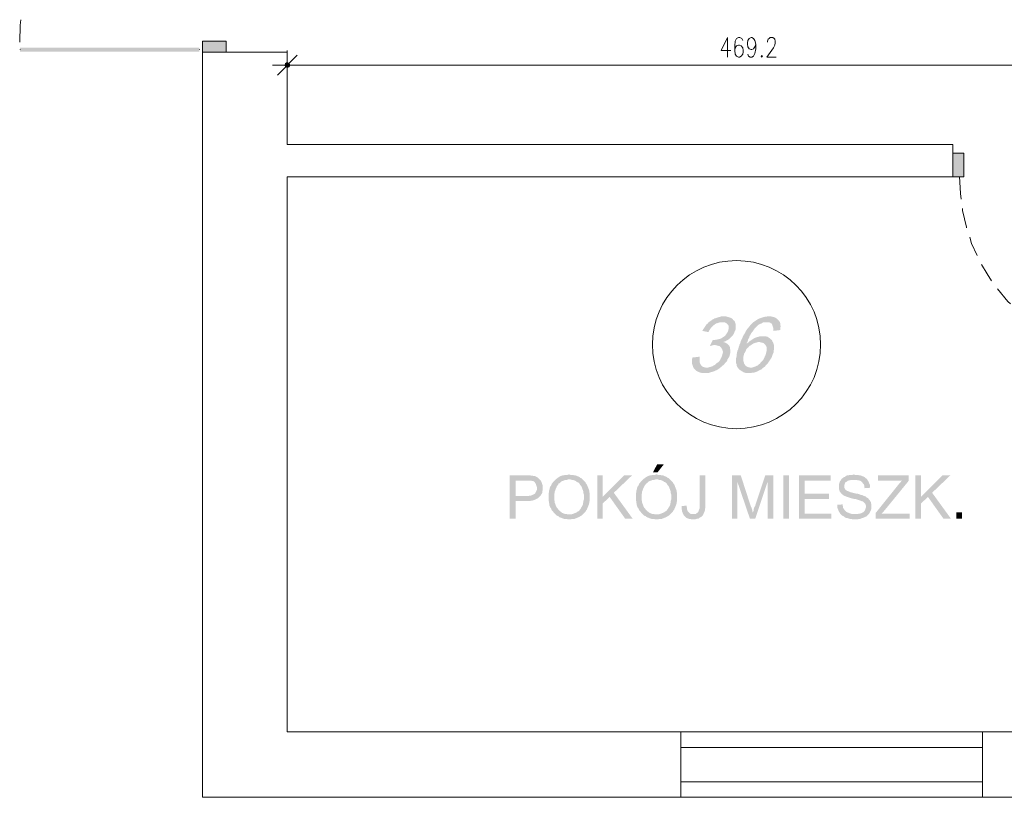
# Model space of a CAD drawing. Header units: millimetres. Extents: x -1096 to 3960, y -1899 to 666.
# Tile 48 of 75: x 2587 to 3087, y -1432 to -1037. Entities that reach past the tile are written whole.
import ezdxf

# ---------------------------------------------------------------- set-up
doc = ezdxf.new("R2010")
doc.units = ezdxf.units.MM
doc.layers.add('C00-00-00', color=7, linetype='Continuous')

msp = doc.modelspace()

# ---------------------------------------------------------------- hatches: boundary and pattern name
at = {"layer": 'C00-00-00'}
h = msp.add_hatch(color=256, dxfattribs=at)
h.dxf.hatch_style = 2
h.paths.add_polyline_path([(2677.965, -1052.893), (2677.965, -1050.779), (2586.729, -1052.893)])
h = msp.add_hatch(color=256, dxfattribs=at)
h.dxf.hatch_style = 2
h.paths.add_polyline_path([(2677.965, -1050.779), (2586.729, -1052.893), (2586.729, -1050.779)])
h = msp.add_hatch(color=256, dxfattribs=at)
h.dxf.hatch_style = 2
h.paths.add_polyline_path([(2586.729, -1050.779), (2586.729, -1052.893), (2677.965, -1050.779)])
h = msp.add_hatch(color=256, dxfattribs=at)
h.dxf.hatch_style = 2
h.paths.add_polyline_path([(2586.729, -1052.893), (2677.965, -1050.779), (2677.965, -1052.893)])
h = msp.add_hatch(color=256, dxfattribs=at)
h.dxf.hatch_style = 2
h.paths.add_polyline_path([(2679.443, -1053.107), (2691.511, -1053.107), (2691.511, -1047.603)])
h = msp.add_hatch(color=256, dxfattribs=at)
h.dxf.hatch_style = 2
h.paths.add_polyline_path([(2679.443, -1053.107), (2679.443, -1047.603), (2691.511, -1047.603)])
h = msp.add_hatch(color=256, dxfattribs=at)
h.dxf.hatch_style = 2
h.paths.add_polyline_path([(2723.897, -1059.668), (2721.568, -1059.668), (2721.782, -1058.821)])
h = msp.add_hatch(color=256, dxfattribs=at)
h.dxf.hatch_style = 2
h.paths.add_polyline_path([(2723.687, -1060.515), (2723.897, -1059.668), (2721.568, -1059.668)])
h = msp.add_hatch(color=256, dxfattribs=at)
h.dxf.hatch_style = 2
h.paths.add_polyline_path([(2723.687, -1060.515), (2721.782, -1060.515), (2721.568, -1059.668)])
h = msp.add_hatch(color=256, dxfattribs=at)
h.dxf.hatch_style = 2
h.paths.add_polyline_path([(2723.687, -1058.821), (2721.782, -1058.821), (2722.626, -1058.397)])
h = msp.add_hatch(color=256, dxfattribs=at)
h.dxf.hatch_style = 2
h.paths.add_polyline_path([(2723.897, -1059.668), (2723.687, -1058.821), (2721.782, -1058.821)])
h = msp.add_hatch(color=256, dxfattribs=at)
h.dxf.hatch_style = 2
h.paths.add_polyline_path([(2722.626, -1060.939), (2723.687, -1060.515), (2721.782, -1060.515)])
h = msp.add_hatch(color=256, dxfattribs=at)
h.dxf.hatch_style = 2
h.paths.add_polyline_path([(3066.817, -1116.611), (3066.817, -1104.542), (3061.313, -1104.542)])
h = msp.add_hatch(color=256, dxfattribs=at)
h.dxf.hatch_style = 2
h.paths.add_polyline_path([(3066.817, -1116.611), (3061.313, -1116.611), (3061.313, -1104.542)])
h = msp.add_hatch(color=256, dxfattribs=at)
h.dxf.hatch_style = 2
h.paths.add_polyline_path([(2944.679, -1187.523), (2943.622, -1187.523), (2942.984, -1187.733), (2942.137, -1187.946), (2941.504, -1188.156), (2940.87, -1188.37), (2940.023, -1188.58), (2939.385, -1189.004), (2938.542, -1189.427), (2938.328, -1189.637), (2937.694, -1190.061), (2937.061, -1190.485), (2936.633, -1191.122), (2936, -1191.542), (2935.576, -1192.179), (2935.152, -1192.813), (2934.732, -1193.45), (2934.309, -1194.084), (2933.881, -1194.931), (2937.061, -1195.565), (2937.061, -1195.355), (2937.481, -1194.508), (2937.904, -1193.874), (2938.328, -1193.237), (2938.962, -1192.603), (2939.385, -1192.179), (2940.023, -1191.756), (2940.233, -1191.542), (2940.87, -1191.122), (2941.713, -1190.908), (2942.351, -1190.698), (2942.984, -1190.485), (2943.832, -1190.485), (2950.393, -1190.275), (2949.969, -1189.637), (2949.546, -1189.427), (2949.126, -1188.79), (2948.488, -1188.37), (2947.855, -1188.156), (2947.217, -1187.946), (2946.374, -1187.733), (2945.736, -1187.523)])
h = msp.add_hatch(color=256, dxfattribs=at)
h.dxf.hatch_style = 2
h.paths.add_polyline_path([(2950.393, -1190.275), (2943.832, -1190.485), (2944.889, -1190.485), (2945.526, -1190.698), (2946.16, -1191.122), (2946.584, -1191.542), (2947.007, -1191.966), (2947.217, -1192.389), (2947.217, -1193.874), (2947.007, -1194.718), (2946.794, -1195.355), (2946.374, -1195.988), (2945.95, -1196.626), (2945.526, -1197.259), (2945.313, -1197.469), (2944.679, -1197.893), (2944.042, -1198.317), (2943.408, -1198.74), (2942.774, -1198.954), (2941.927, -1199.164), (2941.294, -1199.378), (2940.656, -1199.378), (2940.023, -1199.588), (2939.175, -1199.588), (2937.694, -1202.55), (2937.904, -1202.55), (2938.752, -1202.34), (2939.599, -1202.13), (2947.217, -1202.13), (2946.794, -1201.706), (2946.16, -1201.282), (2945.526, -1200.859), (2944.679, -1200.645), (2944.679, -1200.435), (2945.526, -1200.221), (2946.16, -1199.798), (2947.007, -1199.378), (2947.641, -1198.954), (2948.065, -1198.53), (2948.702, -1197.893), (2949.126, -1197.469), (2949.546, -1196.836), (2949.969, -1196.202), (2950.183, -1195.565), (2950.393, -1194.931), (2950.607, -1194.718), (2950.817, -1193.874), (2950.817, -1191.542), (2950.607, -1190.908)])
h = msp.add_hatch(color=256, dxfattribs=at)
h.dxf.hatch_style = 2
h.paths.add_polyline_path([(2960.133, -1190.275), (2959.496, -1190.698), (2958.862, -1191.332), (2958.439, -1191.756), (2958.015, -1192.389), (2957.591, -1192.813), (2957.168, -1193.45), (2956.744, -1193.874), (2956.32, -1194.508), (2955.897, -1195.141), (2955.687, -1195.779), (2955.263, -1196.412), (2954.839, -1197.046), (2954.416, -1197.893), (2954.206, -1198.53), (2953.782, -1199.378), (2953.358, -1200.221), (2953.145, -1201.069), (2952.721, -1201.916), (2952.511, -1202.763), (2952.297, -1203.187), (2952.087, -1204.244), (2951.664, -1205.092), (2951.454, -1206.149), (2951.24, -1206.996), (2951.24, -1207.843), (2951.03, -1208.691), (2951.03, -1211.443), (2951.24, -1211.866), (2951.24, -1212.5), (2951.454, -1212.924), (2951.664, -1213.347), (2951.878, -1213.557), (2952.297, -1214.195), (2952.721, -1214.618), (2953.358, -1215.042), (2953.992, -1215.466), (2954.629, -1215.885), (2955.263, -1216.099), (2955.897, -1216.309), (2958.862, -1216.309), (2959.496, -1216.099), (2960.343, -1216.099), (2960.977, -1215.885), (2961.614, -1215.675), (2962.248, -1215.252), (2963.095, -1214.828), (2963.729, -1214.618), (2964.366, -1213.981), (2965, -1213.557), (2958.015, -1213.557), (2957.168, -1213.347), (2956.534, -1213.134), (2955.897, -1212.714), (2955.473, -1212.076), (2955.049, -1211.443), (2955.049, -1211.229), (2954.839, -1210.595), (2954.629, -1209.962), (2954.629, -1208.477), (2954.839, -1207.63), (2955.049, -1206.786), (2955.049, -1206.572), (2955.473, -1205.939), (2955.897, -1205.092), (2956.11, -1204.458), (2956.534, -1203.821), (2957.168, -1203.397), (2957.591, -1202.763), (2958.225, -1202.34), (2958.649, -1202.13), (2959.286, -1201.706), (2956.32, -1201.282), (2956.534, -1200.859), (2956.958, -1200.011), (2957.168, -1199.164), (2957.591, -1198.53), (2957.801, -1197.683), (2958.225, -1197.046), (2958.649, -1196.202), (2959.072, -1195.565), (2959.496, -1195.141), (2959.92, -1194.508), (2960.343, -1193.874), (2960.767, -1193.45), (2961.191, -1193.027), (2961.824, -1192.389), (2962.462, -1191.756), (2963.305, -1191.332), (2963.942, -1191.122), (2964.576, -1190.698), (2965.213, -1190.485), (2966.481, -1190.485)])
h = msp.add_hatch(color=256, dxfattribs=at)
h.dxf.hatch_style = 2
h.paths.add_polyline_path([(2967.752, -1187.523), (2967.118, -1187.523), (2966.271, -1187.733), (2965.633, -1187.733), (2964.79, -1187.946), (2964.152, -1188.156), (2963.519, -1188.37), (2962.881, -1188.58), (2962.038, -1189.004), (2961.4, -1189.427), (2960.767, -1189.851), (2960.133, -1190.275), (2966.481, -1190.485), (2967.752, -1190.485), (2968.175, -1190.698), (2968.809, -1191.122), (2969.233, -1191.332), (2969.446, -1191.966), (2969.656, -1192.603), (2969.87, -1193.237), (2969.87, -1194.931), (2973.469, -1194.508), (2973.469, -1193.45), (2973.679, -1192.603), (2973.469, -1191.756), (2973.469, -1191.122), (2973.255, -1190.485), (2972.832, -1189.851), (2972.408, -1189.427), (2971.984, -1189.004), (2971.561, -1188.58), (2970.927, -1188.156), (2970.294, -1187.946), (2969.446, -1187.733), (2968.599, -1187.523)])
h = msp.add_hatch(color=256, dxfattribs=at)
h.dxf.hatch_style = 2
h.paths.add_polyline_path([(2947.217, -1202.13), (2940.233, -1202.13), (2940.446, -1202.13), (2941.294, -1202.34), (2942.137, -1202.55), (2942.774, -1202.763), (2943.198, -1203.187), (2943.622, -1203.821), (2943.832, -1204.034), (2944.042, -1204.668), (2944.255, -1205.301), (2944.255, -1205.939), (2944.042, -1206.786), (2943.832, -1207.63), (2943.622, -1208.267), (2943.198, -1208.901), (2942.984, -1209.538), (2942.565, -1210.172), (2941.927, -1210.805), (2941.294, -1211.229), (2940.656, -1211.866), (2940.446, -1212.076), (2939.599, -1212.5), (2938.962, -1212.924), (2938.328, -1213.134), (2937.481, -1213.347), (2936.847, -1213.557), (2936, -1213.557), (2942.984, -1213.557), (2943.622, -1213.134), (2944.255, -1212.5), (2944.889, -1212.076), (2945.313, -1211.443), (2945.95, -1210.805), (2946.374, -1210.382), (2946.584, -1209.538), (2947.007, -1208.901), (2947.431, -1208.267), (2947.641, -1207.63), (2947.855, -1206.786), (2948.065, -1206.149), (2948.065, -1204.668), (2947.855, -1203.821), (2947.855, -1203.187), (2947.641, -1202.763)])
h = msp.add_hatch(color=256, dxfattribs=at)
h.dxf.hatch_style = 2
h.paths.add_polyline_path([(2957.801, -1200.221), (2957.168, -1200.859), (2956.534, -1201.282), (2956.32, -1201.282), (2959.286, -1201.706), (2959.92, -1201.282), (2960.553, -1201.069), (2961.4, -1200.859), (2962.038, -1200.645), (2962.881, -1200.645)])
h = msp.add_hatch(color=256, dxfattribs=at)
h.dxf.hatch_style = 2
h.paths.add_polyline_path([(2964.576, -1197.683), (2963.095, -1197.683), (2962.462, -1197.893), (2961.614, -1198.107), (2960.977, -1198.317), (2960.343, -1198.53), (2959.71, -1198.954), (2959.072, -1199.378), (2958.439, -1199.798), (2957.801, -1200.221), (2962.881, -1200.645), (2963.095, -1200.645), (2963.942, -1200.859), (2964.79, -1201.069), (2965.213, -1201.282), (2965.847, -1201.916), (2966.057, -1202.34), (2966.271, -1202.55), (2966.481, -1203.187), (2966.481, -1205.301), (2966.271, -1206.149), (2966.057, -1206.996), (2966.057, -1207.21), (2965.633, -1207.843), (2965.423, -1208.477), (2965, -1209.324), (2964.576, -1209.962), (2964.152, -1210.382), (2963.519, -1211.019), (2963.095, -1211.653), (2962.671, -1211.866), (2962.038, -1212.5), (2961.4, -1212.714), (2960.553, -1213.134), (2959.92, -1213.347), (2959.286, -1213.557), (2958.439, -1213.557), (2965, -1213.557), (2965.633, -1213.134), (2966.057, -1212.5), (2966.694, -1211.866), (2967.118, -1211.443), (2967.542, -1210.805), (2967.965, -1210.172), (2968.385, -1209.538), (2968.809, -1208.901), (2969.233, -1208.053), (2969.446, -1207.42), (2969.656, -1206.786), (2970.08, -1205.939), (2970.08, -1205.092), (2970.294, -1204.244), (2970.294, -1202.13), (2970.08, -1201.492), (2969.87, -1200.859), (2969.446, -1200.221), (2969.233, -1199.588), (2968.599, -1199.164), (2968.175, -1198.74), (2967.542, -1198.317), (2966.904, -1197.893), (2966.057, -1197.683), (2965.423, -1197.683)])
h = msp.add_hatch(color=256, dxfattribs=at)
h.dxf.hatch_style = 2
h.paths.add_polyline_path([(2932.4, -1208.053), (2928.805, -1208.477), (2928.591, -1209.324), (2928.591, -1211.653), (2928.805, -1212.29), (2929.015, -1212.924), (2929.229, -1213.557), (2929.649, -1214.195), (2930.072, -1214.618), (2930.706, -1215.252), (2931.343, -1215.466), (2931.981, -1215.885), (2932.614, -1216.099), (2933.458, -1216.309), (2937.061, -1216.309), (2937.694, -1216.099), (2938.328, -1215.885), (2939.175, -1215.675), (2939.813, -1215.466), (2940.656, -1215.042), (2941.294, -1214.828), (2941.927, -1214.405), (2942.565, -1213.981), (2942.984, -1213.557), (2935.366, -1213.557), (2934.519, -1213.347), (2933.881, -1213.134), (2933.458, -1212.714), (2933.038, -1212.076), (2932.824, -1211.866), (2932.614, -1211.229), (2932.4, -1210.595), (2932.4, -1208.901)])
h = msp.add_hatch(color=256, dxfattribs=at)
h.dxf.hatch_style = 2
h.paths.add_polyline_path([(2914.198, -1262.878), (2910.809, -1262.878), (2908.694, -1266.901), (2911.023, -1266.901)])
h = msp.add_hatch(color=256, dxfattribs=at)
h.dxf.hatch_style = 2
h.paths.add_polyline_path([(2844.133, -1268.382), (2835.878, -1268.382), (2835.878, -1290.397), (2838.839, -1290.397), (2838.839, -1281.508), (2846.034, -1281.508), (2846.671, -1281.298), (2847.309, -1281.298), (2847.942, -1281.084), (2848.576, -1280.874), (2849, -1280.66), (2849.423, -1280.45), (2849.847, -1280.237), (2850.271, -1280.027), (2850.694, -1279.603), (2851.118, -1279.179), (2838.839, -1278.966), (2838.839, -1271.134), (2844.343, -1271.134), (2851.538, -1270.924), (2851.118, -1270.5), (2850.694, -1270.076), (2850.271, -1269.653), (2849.847, -1269.443), (2849.423, -1269.233), (2848.786, -1268.805), (2848.152, -1268.805), (2847.519, -1268.595), (2846.671, -1268.595), (2846.248, -1268.382), (2844.977, -1268.382)])
h = msp.add_hatch(color=256, dxfattribs=at)
h.dxf.hatch_style = 2
h.paths.add_polyline_path([(2851.538, -1270.924), (2844.343, -1271.134), (2846.885, -1271.134), (2847.309, -1271.347), (2847.729, -1271.347), (2848.152, -1271.557), (2848.576, -1271.985), (2849, -1272.618), (2849.21, -1273.042), (2849.423, -1273.675), (2849.637, -1274.309), (2849.637, -1275.794), (2849.423, -1276.214), (2849.21, -1276.637), (2849, -1277.061), (2848.786, -1277.488), (2848.366, -1277.908), (2847.942, -1278.122), (2847.519, -1278.332), (2847.095, -1278.546), (2846.458, -1278.756), (2845.824, -1278.756), (2845.191, -1278.966), (2838.839, -1278.966), (2851.118, -1279.179), (2851.538, -1278.756), (2851.752, -1278.332), (2852.175, -1277.698), (2852.385, -1277.275), (2852.385, -1276.637), (2852.599, -1276.004), (2852.599, -1273.675), (2852.385, -1273.042), (2852.175, -1272.405), (2851.962, -1271.771), (2851.752, -1271.347)])
h = msp.add_hatch(color=256, dxfattribs=at)
h.dxf.hatch_style = 2
h.paths.add_polyline_path([(2859.374, -1270.29), (2858.95, -1270.71), (2858.526, -1271.134), (2858.313, -1271.347), (2857.889, -1271.771), (2857.679, -1272.195), (2857.255, -1272.618), (2857.042, -1273.252), (2856.832, -1273.675), (2856.408, -1274.099), (2856.198, -1274.737), (2856.198, -1275.156), (2855.984, -1275.794), (2855.775, -1276.427), (2855.775, -1277.061), (2855.561, -1277.698), (2855.561, -1281.084), (2855.775, -1281.718), (2855.775, -1282.355), (2855.984, -1282.988), (2855.984, -1283.626), (2856.198, -1284.049), (2856.408, -1284.683), (2856.832, -1285.107), (2857.042, -1285.74), (2857.255, -1286.164), (2857.679, -1286.588), (2858.103, -1287.011), (2858.313, -1287.645), (2858.526, -1287.645), (2858.95, -1288.069), (2859.374, -1288.492), (2859.794, -1288.916), (2860.431, -1289.13), (2860.855, -1289.55), (2861.278, -1289.763), (2861.912, -1289.973), (2862.336, -1290.187), (2862.969, -1290.397), (2863.607, -1290.611), (2864.874, -1290.611), (2865.511, -1290.821), (2866.782, -1290.821), (2867.416, -1290.611), (2868.687, -1290.611), (2869.11, -1290.397), (2869.744, -1290.187), (2870.168, -1289.973), (2870.801, -1289.763), (2871.225, -1289.55), (2871.862, -1289.13), (2872.286, -1288.916), (2872.71, -1288.492), (2865.935, -1288.282), (2865.297, -1288.282), (2864.664, -1288.069), (2864.03, -1288.069), (2863.393, -1287.859), (2862.969, -1287.645), (2862.336, -1287.435), (2861.912, -1287.011), (2861.488, -1286.798), (2861.065, -1286.378), (2860.641, -1285.954), (2860.217, -1285.317), (2859.794, -1284.893), (2859.584, -1284.469), (2859.374, -1284.049), (2859.16, -1283.412), (2858.95, -1282.779), (2858.736, -1282.355), (2858.736, -1281.718), (2858.526, -1281.084), (2858.526, -1277.908), (2858.736, -1277.275), (2858.736, -1276.637), (2858.95, -1276.214), (2859.16, -1275.58), (2859.374, -1274.946), (2859.584, -1274.523), (2859.794, -1274.099), (2860.007, -1273.675), (2860.431, -1273.252), (2860.641, -1272.828), (2860.641, -1272.618), (2861.278, -1272.405), (2861.702, -1271.985), (2862.122, -1271.557), (2862.546, -1271.347), (2863.183, -1271.134), (2863.607, -1270.924), (2864.24, -1270.71), (2864.874, -1270.71), (2865.511, -1270.5), (2866.145, -1270.5)])
h = msp.add_hatch(color=256, dxfattribs=at)
h.dxf.hatch_style = 2
h.paths.add_polyline_path([(2866.145, -1267.958), (2865.935, -1267.958), (2865.297, -1268.172), (2864.03, -1268.172), (2863.393, -1268.382), (2862.759, -1268.382), (2862.336, -1268.595), (2861.702, -1268.805), (2861.278, -1269.019), (2860.641, -1269.443), (2860.217, -1269.653), (2859.794, -1270.076), (2859.374, -1270.29), (2866.145, -1270.5), (2866.782, -1270.5), (2867.416, -1270.71), (2868.049, -1270.71), (2868.473, -1270.924), (2869.11, -1271.134), (2869.534, -1271.347), (2869.958, -1271.771), (2870.591, -1271.985), (2871.015, -1272.405), (2871.439, -1272.828), (2871.649, -1273.252), (2872.072, -1273.675), (2872.286, -1274.099), (2872.496, -1274.523), (2872.71, -1275.156), (2872.92, -1275.58), (2873.13, -1276.214), (2873.343, -1276.851), (2873.343, -1277.488), (2873.553, -1278.122), (2873.553, -1280.66), (2873.343, -1281.298), (2873.343, -1281.931), (2873.13, -1282.565), (2873.13, -1282.988), (2872.92, -1283.626), (2872.71, -1284.049), (2872.286, -1284.683), (2872.072, -1285.107), (2871.862, -1285.53), (2871.439, -1285.954), (2871.439, -1286.164), (2871.015, -1286.588), (2870.378, -1286.798), (2869.958, -1287.221), (2869.534, -1287.435), (2868.897, -1287.645), (2868.473, -1287.859), (2867.839, -1288.069), (2867.206, -1288.282), (2865.935, -1288.282), (2872.71, -1288.492), (2873.13, -1288.069), (2873.553, -1287.645), (2873.977, -1287.221), (2874.4, -1286.798), (2874.614, -1286.378), (2875.038, -1285.954), (2875.248, -1285.317), (2875.462, -1284.893), (2875.671, -1284.259), (2875.881, -1283.836), (2876.095, -1283.202), (2876.305, -1282.565), (2876.305, -1281.931), (2876.519, -1281.508), (2876.519, -1279.389), (2876.519, -1277.488), (2876.305, -1276.851), (2876.305, -1276.214), (2876.095, -1275.58), (2875.881, -1275.156), (2875.671, -1274.523), (2875.462, -1274.099), (2875.248, -1273.462), (2875.038, -1273.042), (2874.614, -1272.618), (2874.4, -1271.985), (2873.977, -1271.557), (2873.553, -1271.134), (2873.13, -1270.71), (2872.71, -1270.29), (2872.286, -1269.866), (2871.649, -1269.653), (2871.225, -1269.233), (2870.801, -1269.019), (2870.168, -1268.805), (2869.744, -1268.595), (2869.11, -1268.382), (2868.473, -1268.382), (2867.839, -1268.172), (2866.782, -1268.172)])
h = msp.add_hatch(color=256, dxfattribs=at)
h.dxf.hatch_style = 2
h.paths.add_polyline_path([(2883.08, -1268.382), (2880.328, -1268.382), (2880.328, -1290.397), (2883.08, -1290.397), (2883.08, -1279.389)])
h = msp.add_hatch(color=256, dxfattribs=at)
h.dxf.hatch_style = 2
h.paths.add_polyline_path([(2898.11, -1268.382), (2894.087, -1268.382), (2883.08, -1279.389), (2883.08, -1282.779), (2886.679, -1279.389), (2888.797, -1277.275)])
h = msp.add_hatch(color=256, dxfattribs=at)
h.dxf.hatch_style = 2
h.paths.add_polyline_path([(2903.824, -1270.29), (2903.4, -1270.71), (2902.977, -1271.134), (2902.767, -1271.347), (2902.343, -1271.771), (2902.133, -1272.195), (2901.71, -1272.618), (2901.496, -1273.252), (2901.286, -1273.675), (2900.862, -1274.099), (2900.649, -1274.737), (2900.649, -1275.156), (2900.439, -1275.794), (2900.225, -1276.427), (2900.225, -1277.061), (2900.015, -1277.698), (2900.015, -1281.084), (2900.225, -1281.718), (2900.225, -1282.355), (2900.439, -1282.988), (2900.439, -1283.626), (2900.649, -1284.049), (2900.862, -1284.683), (2901.286, -1285.107), (2901.496, -1285.74), (2901.71, -1286.164), (2902.133, -1286.588), (2902.553, -1287.011), (2902.767, -1287.645), (2902.977, -1287.645), (2903.4, -1288.069), (2903.824, -1288.492), (2904.248, -1288.916), (2904.885, -1289.13), (2905.305, -1289.55), (2905.729, -1289.763), (2906.366, -1289.973), (2906.79, -1290.187), (2907.423, -1290.397), (2908.057, -1290.611), (2909.328, -1290.611), (2909.965, -1290.821), (2911.233, -1290.821), (2911.87, -1290.611), (2913.141, -1290.611), (2913.561, -1290.397), (2914.198, -1290.187), (2914.622, -1289.973), (2915.255, -1289.763), (2915.679, -1289.55), (2916.313, -1289.13), (2916.736, -1288.916), (2917.16, -1288.492), (2910.389, -1288.282), (2909.752, -1288.282), (2909.118, -1288.069), (2908.481, -1288.069), (2907.847, -1287.859), (2907.423, -1287.645), (2906.79, -1287.435), (2906.366, -1287.011), (2905.942, -1286.798), (2905.519, -1286.378), (2905.095, -1285.954), (2904.671, -1285.317), (2904.248, -1284.893), (2904.038, -1284.469), (2903.824, -1284.049), (2903.614, -1283.412), (2903.4, -1282.779), (2903.191, -1282.355), (2903.191, -1281.718), (2902.977, -1281.084), (2902.977, -1277.908), (2903.191, -1277.275), (2903.191, -1276.637), (2903.4, -1276.214), (2903.614, -1275.58), (2903.824, -1274.946), (2904.038, -1274.523), (2904.248, -1274.099), (2904.462, -1273.675), (2904.885, -1273.252), (2905.095, -1272.828), (2905.095, -1272.618), (2905.729, -1272.405), (2906.152, -1271.985), (2906.576, -1271.557), (2907, -1271.347), (2907.637, -1271.134), (2908.057, -1270.924), (2908.694, -1270.71), (2909.328, -1270.71), (2909.965, -1270.5), (2910.599, -1270.5)])
h = msp.add_hatch(color=256, dxfattribs=at)
h.dxf.hatch_style = 2
h.paths.add_polyline_path([(2910.599, -1267.958), (2910.389, -1267.958), (2909.752, -1268.172), (2908.481, -1268.172), (2907.847, -1268.382), (2907.213, -1268.382), (2906.79, -1268.595), (2906.152, -1268.805), (2905.729, -1269.019), (2905.095, -1269.443), (2904.671, -1269.653), (2904.248, -1270.076), (2903.824, -1270.29), (2910.599, -1270.5), (2911.233, -1270.5), (2911.87, -1270.71), (2912.504, -1270.71), (2912.927, -1270.924), (2913.561, -1271.134), (2913.984, -1271.347), (2914.408, -1271.771), (2915.045, -1271.985), (2915.469, -1272.405), (2915.893, -1272.828), (2916.103, -1273.252), (2916.526, -1273.675), (2916.736, -1274.099), (2916.95, -1274.523), (2917.16, -1275.156), (2917.374, -1275.58), (2917.584, -1276.214), (2917.797, -1276.851), (2917.797, -1277.488), (2918.007, -1278.122), (2918.007, -1280.66), (2917.797, -1281.298), (2917.797, -1281.931), (2917.584, -1282.565), (2917.584, -1282.988), (2917.374, -1283.626), (2917.16, -1284.049), (2916.736, -1284.683), (2916.526, -1285.107), (2916.313, -1285.53), (2915.893, -1285.954), (2915.893, -1286.164), (2915.469, -1286.588), (2914.832, -1286.798), (2914.408, -1287.221), (2913.984, -1287.435), (2913.351, -1287.645), (2912.927, -1287.859), (2912.294, -1288.069), (2911.656, -1288.282), (2910.389, -1288.282), (2917.16, -1288.492), (2917.584, -1288.069), (2918.007, -1287.645), (2918.431, -1287.221), (2918.855, -1286.798), (2919.065, -1286.378), (2919.488, -1285.954), (2919.702, -1285.317), (2919.912, -1284.893), (2920.126, -1284.259), (2920.336, -1283.836), (2920.549, -1283.202), (2920.759, -1282.565), (2920.759, -1281.931), (2920.973, -1281.508), (2920.973, -1279.389), (2920.973, -1277.488), (2920.759, -1276.851), (2920.759, -1276.214), (2920.549, -1275.58), (2920.336, -1275.156), (2920.126, -1274.523), (2919.912, -1274.099), (2919.702, -1273.462), (2919.488, -1273.042), (2919.065, -1272.618), (2918.855, -1271.985), (2918.431, -1271.557), (2918.007, -1271.134), (2917.584, -1270.71), (2917.16, -1270.29), (2916.736, -1269.866), (2916.103, -1269.653), (2915.679, -1269.233), (2915.255, -1269.019), (2914.622, -1268.805), (2914.198, -1268.595), (2913.561, -1268.382), (2912.927, -1268.382), (2912.294, -1268.172), (2911.233, -1268.172)])
h = msp.add_hatch(color=256, dxfattribs=at)
h.dxf.hatch_style = 2
h.paths.add_polyline_path([(2935.366, -1268.382), (2932.4, -1268.382), (2932.4, -1285.317), (2932.191, -1285.74), (2932.191, -1285.954), (2931.981, -1286.378), (2931.767, -1287.011), (2931.343, -1287.435), (2930.92, -1287.645), (2930.496, -1288.069), (2929.229, -1288.069), (2934.309, -1288.282), (2934.519, -1287.859), (2934.732, -1287.221), (2934.942, -1286.798), (2935.152, -1286.164), (2935.152, -1285.53), (2935.366, -1284.893), (2935.366, -1283.412)])
h = msp.add_hatch(color=256, dxfattribs=at)
h.dxf.hatch_style = 2
h.paths.add_polyline_path([(2953.358, -1268.382), (2948.912, -1268.382), (2948.912, -1290.397), (2951.664, -1290.397), (2951.664, -1271.771)])
h = msp.add_hatch(color=256, dxfattribs=at)
h.dxf.hatch_style = 2
h.paths.add_polyline_path([(2953.358, -1268.382), (2951.664, -1271.771), (2958.015, -1290.397), (2959.496, -1287.221), (2959.496, -1287.011), (2959.286, -1286.798), (2959.286, -1286.164), (2959.072, -1285.53), (2958.862, -1284.893), (2958.439, -1284.049)])
h = msp.add_hatch(color=256, dxfattribs=at)
h.dxf.hatch_style = 2
h.paths.add_polyline_path([(2969.87, -1268.382), (2965.847, -1268.382), (2960.767, -1283.626), (2960.767, -1283.836), (2960.343, -1284.469), (2960.133, -1285.107), (2959.92, -1285.74), (2959.92, -1286.378), (2959.71, -1286.798), (2959.496, -1287.221), (2958.015, -1290.397), (2960.767, -1290.397), (2966.904, -1271.985), (2967.118, -1271.985)])
h = msp.add_hatch(color=256, dxfattribs=at)
h.dxf.hatch_style = 2
h.paths.add_polyline_path([(2969.87, -1268.382), (2967.118, -1271.985), (2967.118, -1290.397), (2969.87, -1290.397)])
h = msp.add_hatch(color=256, dxfattribs=at)
h.dxf.hatch_style = 2
h.paths.add_polyline_path([(2977.912, -1290.397), (2977.912, -1268.382), (2974.949, -1268.382), (2974.949, -1290.397)])
h = msp.add_hatch(color=256, dxfattribs=at)
h.dxf.hatch_style = 2
h.paths.add_polyline_path([(2999.08, -1268.382), (2982.992, -1268.382), (2982.992, -1290.397), (2999.504, -1290.397), (2999.504, -1287.859), (2985.958, -1287.859), (2985.958, -1280.45), (2998.233, -1280.45), (2998.233, -1277.698), (2985.958, -1277.698), (2985.958, -1271.134), (2999.08, -1271.134)])
h = msp.add_hatch(color=256, dxfattribs=at)
h.dxf.hatch_style = 2
h.paths.add_polyline_path([(3010.935, -1267.958), (3010.301, -1268.172), (3008.817, -1268.172), (3008.397, -1268.382), (3007.759, -1268.382), (3007.122, -1268.595), (3006.702, -1268.805), (3006.278, -1269.233), (3005.645, -1269.443), (3005.221, -1269.866), (3005.007, -1269.866), (3004.584, -1270.29), (3004.374, -1270.924), (3003.95, -1271.347), (3003.736, -1271.771), (3003.526, -1272.405), (3003.313, -1273.042), (3003.313, -1275.37), (3003.526, -1276.004), (3003.736, -1276.637), (3004.16, -1277.061), (3004.374, -1277.488), (3004.797, -1277.908), (3005.007, -1278.122), (3005.431, -1278.332), (3005.855, -1278.756), (3006.488, -1278.966), (3006.912, -1279.179), (3007.549, -1279.389), (3008.183, -1279.603), (3008.817, -1279.813), (3009.454, -1280.027), (3010.301, -1280.237), (3011.149, -1280.45), (3011.782, -1280.45), (3012.416, -1280.66), (3013.053, -1280.874), (3013.687, -1281.084), (3014.32, -1281.298), (3014.744, -1281.508), (3015.168, -1281.718), (3015.591, -1281.718), (3015.805, -1281.931), (3016.229, -1282.355), (3016.652, -1282.779), (3016.862, -1283.202), (3017.072, -1283.836), (3017.072, -1284.683), (3016.862, -1285.317), (3016.652, -1285.954), (3016.439, -1286.378), (3016.015, -1286.798), (3015.591, -1287.221), (3015.168, -1287.435), (3014.744, -1287.645), (3014.11, -1287.859), (3013.477, -1287.859), (3013.053, -1288.069), (3011.568, -1288.069), (3004.374, -1288.282), (3004.797, -1288.706), (3005.007, -1288.916), (3005.431, -1289.13), (3005.855, -1289.34), (3006.278, -1289.763), (3006.702, -1289.973), (3007.336, -1290.187), (3007.759, -1290.187), (3008.397, -1290.397), (3009.03, -1290.611), (3009.664, -1290.611), (3010.301, -1290.821), (3012.839, -1290.821), (3013.477, -1290.611), (3014.11, -1290.611), (3014.534, -1290.397), (3015.168, -1290.187), (3015.805, -1289.973), (3016.229, -1289.763), (3016.652, -1289.55), (3017.286, -1289.34), (3017.71, -1288.916), (3018.13, -1288.492), (3018.557, -1288.069), (3018.981, -1287.435), (3019.191, -1287.011), (3019.4, -1286.588), (3019.614, -1285.954), (3019.824, -1285.317), (3019.824, -1283.202), (3019.614, -1282.565), (3019.614, -1282.141), (3019.191, -1281.508), (3018.981, -1281.084), (3018.557, -1280.66), (3018.343, -1280.237), (3017.71, -1279.813), (3017.286, -1279.603), (3016.862, -1279.179), (3016.229, -1278.966), (3015.591, -1278.756), (3015.378, -1278.546), (3014.958, -1278.332), (3014.32, -1278.332), (3013.9, -1278.122), (3013.263, -1277.908), (3012.626, -1277.698), (3011.992, -1277.698), (3011.149, -1277.488), (3010.301, -1277.275), (3009.454, -1277.061), (3008.817, -1276.851), (3008.397, -1276.637), (3007.759, -1276.427), (3007.336, -1276.214), (3007.122, -1276.004), (3006.912, -1276.004), (3006.488, -1275.58), (3006.278, -1275.156), (3006.065, -1274.523), (3006.065, -1273.885), (3006.065, -1273.252), (3006.278, -1272.828), (3006.488, -1272.195), (3006.912, -1271.771), (3007.336, -1271.557), (3007.549, -1271.347), (3007.973, -1271.134), (3008.607, -1270.924), (3009.03, -1270.924), (3009.664, -1270.71), (3011.149, -1270.71), (3017.71, -1270.5), (3017.286, -1270.076), (3016.862, -1269.866), (3016.652, -1269.653), (3016.229, -1269.233), (3015.805, -1269.019), (3015.168, -1268.805), (3014.744, -1268.595), (3014.11, -1268.382), (3013.477, -1268.382), (3012.839, -1268.172), (3011.568, -1268.172)])
h = msp.add_hatch(color=256, dxfattribs=at)
h.dxf.hatch_style = 2
h.paths.add_polyline_path([(3017.71, -1270.5), (3011.149, -1270.71), (3012.206, -1270.71), (3012.839, -1270.924), (3013.477, -1270.924), (3013.9, -1271.134), (3014.534, -1271.347), (3014.958, -1271.771), (3015.378, -1272.195), (3015.591, -1272.618), (3016.015, -1273.042), (3016.229, -1273.675), (3016.229, -1274.309), (3016.439, -1274.946), (3019.191, -1274.737), (3019.191, -1273.675), (3018.981, -1273.042), (3018.767, -1272.618), (3018.557, -1271.985), (3018.343, -1271.557), (3017.92, -1270.924)])
h = msp.add_hatch(color=256, dxfattribs=at)
h.dxf.hatch_style = 2
h.paths.add_polyline_path([(3038.878, -1268.382), (3023.213, -1268.382), (3023.213, -1271.134), (3035.492, -1271.134), (3035.065, -1271.347), (3034.855, -1271.771), (3034.431, -1272.195), (3034.007, -1272.618), (3033.797, -1272.828), (3033.374, -1273.462), (3033.16, -1273.675), (3021.942, -1287.645), (3021.942, -1290.397), (3039.301, -1290.397), (3039.301, -1287.859), (3025.118, -1287.859), (3026.599, -1286.164), (3038.878, -1271.134)])
h = msp.add_hatch(color=256, dxfattribs=at)
h.dxf.hatch_style = 2
h.paths.add_polyline_path([(3045.015, -1268.382), (3042.263, -1268.382), (3042.263, -1290.397), (3045.015, -1290.397), (3045.015, -1279.389)])
h = msp.add_hatch(color=256, dxfattribs=at)
h.dxf.hatch_style = 2
h.paths.add_polyline_path([(3060.045, -1268.382), (3056.023, -1268.382), (3045.015, -1279.389), (3045.015, -1282.779), (3048.614, -1279.389), (3050.729, -1277.275)])
h = msp.add_hatch(color=256, dxfattribs=at)
h.dxf.hatch_style = 2
h.paths.add_polyline_path([(2888.797, -1277.275), (2886.679, -1279.389), (2894.511, -1290.397), (2898.32, -1290.397)])
h = msp.add_hatch(color=256, dxfattribs=at)
h.dxf.hatch_style = 2
h.paths.add_polyline_path([(3050.729, -1277.275), (3048.614, -1279.389), (3056.446, -1290.397), (3060.255, -1290.397)])
h = msp.add_hatch(color=256, dxfattribs=at)
h.dxf.hatch_style = 2
h.paths.add_polyline_path([(2925.839, -1283.836), (2923.301, -1284.049), (2923.301, -1285.53), (2923.511, -1286.164), (2923.511, -1286.798), (2923.725, -1287.221), (2923.935, -1287.859), (2924.145, -1288.282), (2924.358, -1288.706), (2924.782, -1289.13), (2925.202, -1289.55), (2925.629, -1289.973), (2926.053, -1290.187), (2926.687, -1290.397), (2927.32, -1290.611), (2927.744, -1290.611), (2928.378, -1290.821), (2930.072, -1290.821), (2930.706, -1290.611), (2931.343, -1290.397), (2931.981, -1290.397), (2932.4, -1289.973), (2932.824, -1289.763), (2933.248, -1289.55), (2933.671, -1289.13), (2933.881, -1288.916), (2934.095, -1288.706), (2934.309, -1288.282), (2929.229, -1288.069), (2928.168, -1288.069), (2927.534, -1287.859), (2927.11, -1287.435), (2926.687, -1287.011), (2926.477, -1286.798), (2926.263, -1286.378), (2926.053, -1285.74), (2926.053, -1285.107), (2925.839, -1284.469)])
h = msp.add_hatch(color=256, dxfattribs=at)
h.dxf.hatch_style = 2
h.paths.add_polyline_path([(3005.221, -1283.202), (3002.469, -1283.412), (3002.469, -1284.683), (3002.679, -1285.317), (3002.893, -1285.74), (3003.103, -1286.378), (3003.313, -1286.798), (3003.736, -1287.435), (3003.95, -1287.859), (3004.374, -1288.282), (3011.568, -1288.069), (3009.874, -1288.069), (3009.24, -1287.859), (3008.607, -1287.645), (3008.183, -1287.435), (3007.549, -1287.221), (3007.122, -1287.011), (3006.912, -1286.798), (3006.488, -1286.378), (3006.065, -1285.954), (3005.855, -1285.53), (3005.431, -1284.893), (3005.431, -1284.469), (3005.221, -1283.836)])
h = msp.add_hatch(color=256, dxfattribs=at)
h.dxf.hatch_style = 2
h.paths.add_polyline_path([(3065.973, -1290.397), (3065.973, -1287.222), (3063.009, -1287.222), (3063.009, -1290.397)])

# ---------------------------------------------------------------- linework, layer by layer
at = {"layer": 'C00-00-00', "lineweight": 0}
for points in [[(2587.152, -1036.595), (2586.729, -1039.347), (2586.519, -1048.027)], [(2946.584, -1045.698), (2943.408, -1052.259), (2948.278, -1052.259)], [(2946.584, -1045.698), (2946.584, -1055.645)], [(2954.416, -1047.179), (2953.992, -1046.122), (2952.935, -1045.698), (2952.297, -1045.698), (2951.24, -1046.122), (2950.607, -1047.603), (2950.393, -1049.931), (2950.393, -1052.259), (2950.607, -1054.164), (2951.24, -1055.221), (2952.297, -1055.645), (2952.721, -1055.645), (2953.568, -1055.221), (2954.416, -1054.164), (2954.629, -1052.893), (2954.629, -1052.259), (2954.416, -1050.988), (2953.568, -1049.931), (2952.721, -1049.508), (2952.297, -1049.508), (2951.24, -1049.931), (2950.607, -1050.988), (2950.393, -1052.259)], [(2960.977, -1049.084), (2960.553, -1050.355), (2959.92, -1051.412), (2959.072, -1051.836), (2958.649, -1051.836), (2957.591, -1051.412), (2956.958, -1050.355), (2956.744, -1049.084), (2956.744, -1048.45), (2956.958, -1047.179), (2957.591, -1046.122), (2958.649, -1045.698), (2959.072, -1045.698), (2959.92, -1046.122), (2960.553, -1047.179), (2960.977, -1049.084), (2960.977, -1051.412), (2960.553, -1053.74), (2959.92, -1055.221), (2959.072, -1055.645), (2958.225, -1055.645), (2957.381, -1055.221), (2956.958, -1054.164)], [(2966.904, -1048.027), (2966.904, -1047.603), (2967.328, -1046.542), (2967.752, -1046.122), (2968.385, -1045.698), (2969.656, -1045.698), (2970.294, -1046.122), (2970.717, -1046.542), (2970.927, -1047.603), (2970.927, -1048.45), (2970.717, -1049.508), (2970.08, -1050.988), (2966.694, -1055.645), (2971.351, -1055.645)], [(2586.729, -1051.836), (2586.729, -1051.626)], [(2677.965, -1051.836), (2677.965, -1051.626)], [(2717.759, -1064.748), (2727.71, -1054.588)], [(2722.626, -1052.259), (2722.626, -1067.076)], [(2730.248, -1059.668), (2715.217, -1059.668)], [(2727.71, -1059.668), (3186.839, -1059.668)], [(3064.702, -1116.397), (3065.126, -1125.076), (3065.549, -1127.828)], [(3066.183, -1132.698), (3066.183, -1133.756), (3068.301, -1142.221), (3068.301, -1142.435)], [(3069.992, -1147.301), (3070.839, -1150.477), (3073.591, -1156.618)], [(3075.92, -1161.061), (3078.671, -1165.931), (3081, -1169.53)], [(3083.965, -1173.553), (3089.255, -1179.901), (3090.526, -1181.172)], [(2922.878, -1398.988), (3076.343, -1398.988)], [(2922.878, -1406.821), (3076.343, -1406.821)], [(2922.878, -1424.393), (3076.343, -1424.393)], [(2922.878, -1432.221), (3076.343, -1432.221)]]:
    msp.add_lwpolyline(points, dxfattribs=at)
for points in [[(2691.511, -1053.107), (2691.511, -1047.603), (2679.445, -1047.603), (2679.445, -1053.107)], [(2922.878, -1432.221), (2679.443, -1432.221), (2679.443, -1053.107), (2722.626, -1053.107), (2722.626, -1100.099), (3061.313, -1100.099), (3061.313, -1116.611), (2722.626, -1116.611), (2722.626, -1398.988), (2922.878, -1398.988)], [(2963.942, -1054.798), (2963.729, -1055.221), (2963.942, -1055.645), (2964.366, -1055.221)], [(2721.568, -1059.668), (2721.782, -1060.515), (2722.626, -1060.939), (2723.687, -1060.515), (2723.897, -1059.668), (2723.687, -1058.821), (2722.626, -1058.397), (2721.782, -1058.821)], [(3065.336, -1116.611), (3061.313, -1116.611), (3061.313, -1104.542), (3066.817, -1104.542), (3066.817, -1116.611)], [(3108.095, -1432.221), (3108.095, -1398.988), (3076.343, -1398.988), (3076.343, -1432.221)]]:
    msp.add_lwpolyline(points, close=True, dxfattribs=at)
msp.add_circle((2951.24, -1201.916), 42.76, dxfattribs=at)

doc.saveas('drawing.dxf')
